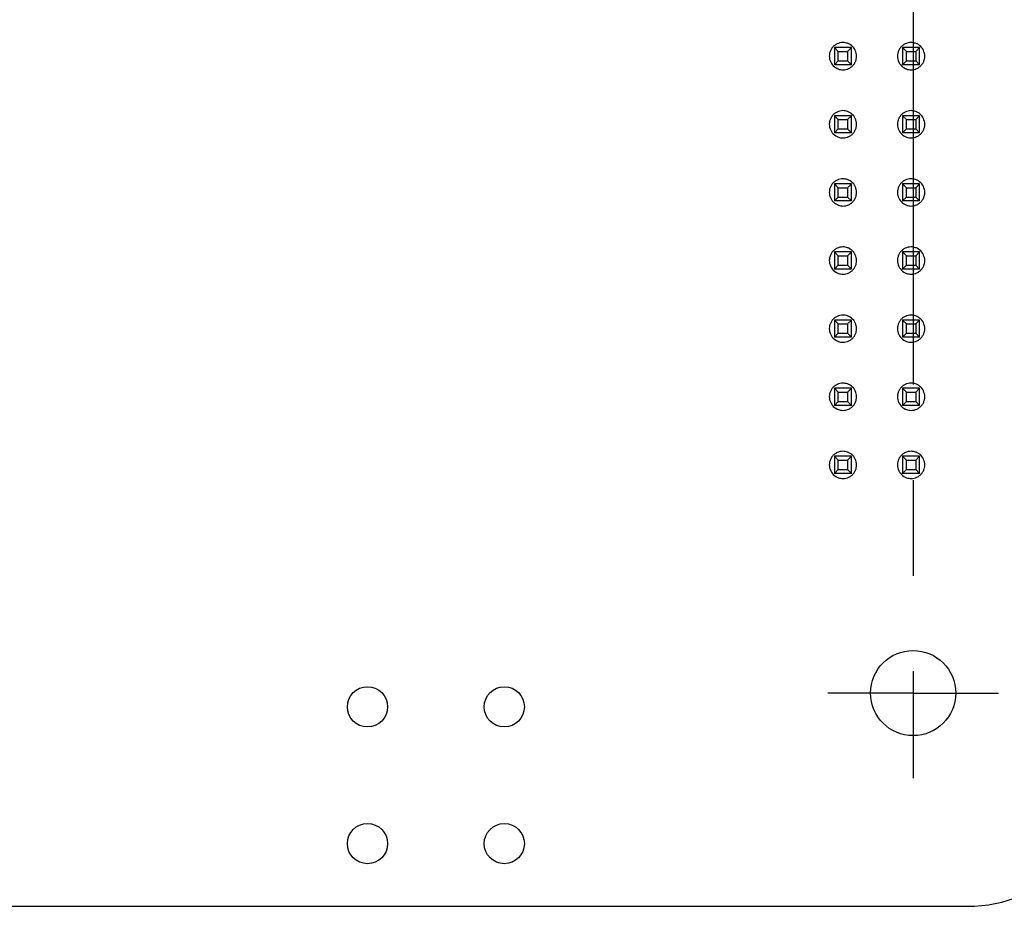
# Model space of a CAD drawing. Header units: inches. Extents: x 0 to 34, y 0 to 22.
# Tile 23 of 32: x 26 to 27.5, y 8.2 to 9.5. Entities that reach past the tile are written whole.
import ezdxf

# ---------------------------------------------------------------- set-up
doc = ezdxf.new("R2010")
doc.units = ezdxf.units.IN
doc.header["$LTSCALE"] = 1.87
doc.header["$MEASUREMENT"] = 0
doc.linetypes.add('CENTER', pattern=[0.6, 0.375, -0.075, 0.075, -0.075])
doc.layers.get('0').update_dxf_attribs({"linetype": 'CONTINUOUS'})
doc.layers.add('DEFAULT_1', color=7, linetype='CENTER')

msp = doc.modelspace()

# ---------------------------------------------------------------- linework, layer by layer
at = {"color": 6, "linetype": 'CONTINUOUS'}
for p, q in [((27.2673, 9.4536), (27.2422, 9.4536)), ((27.2422, 9.4536), (27.2479, 9.4479)), ((27.2422, 9.4536), (27.2422, 9.4284)), ((27.2616, 9.4479), (27.2673, 9.4536)), ((27.2673, 9.4284), (27.2673, 9.4536)), ((27.3673, 9.4536), (27.3422, 9.4536)), ((27.3422, 9.4536), (27.3479, 9.4479)), ((27.3422, 9.4536), (27.3422, 9.4284)), ((27.3616, 9.4479), (27.3673, 9.4536)), ((27.3673, 9.4284), (27.3673, 9.4536)), ((27.2479, 9.4479), (27.2616, 9.4479)), ((27.2479, 9.4341), (27.2479, 9.4479)), ((27.2616, 9.4479), (27.2616, 9.4341)), ((27.3479, 9.4479), (27.3616, 9.4479)), ((27.3479, 9.4341), (27.3479, 9.4479)), ((27.3616, 9.4479), (27.3616, 9.4341)), ((27.2422, 9.4284), (27.2479, 9.4341)), ((27.2673, 9.4284), (27.2422, 9.4284)), ((27.2479, 9.4341), (27.2616, 9.4341)), ((27.2616, 9.4341), (27.2673, 9.4284)), ((27.3422, 9.4284), (27.3479, 9.4341)), ((27.3673, 9.4284), (27.3422, 9.4284)), ((27.3479, 9.4341), (27.3616, 9.4341)), ((27.3616, 9.4341), (27.3673, 9.4284)), ((27.2673, 9.3536), (27.2422, 9.3536)), ((27.2422, 9.3536), (27.2479, 9.3479)), ((27.2422, 9.3536), (27.2422, 9.3284)), ((27.2616, 9.3479), (27.2673, 9.3536)), ((27.2673, 9.3284), (27.2673, 9.3536)), ((27.3673, 9.3536), (27.3422, 9.3536)), ((27.3422, 9.3536), (27.3479, 9.3479)), ((27.3422, 9.3536), (27.3422, 9.3284)), ((27.3616, 9.3479), (27.3673, 9.3536)), ((27.3673, 9.3284), (27.3673, 9.3536)), ((27.2479, 9.3479), (27.2616, 9.3479)), ((27.2479, 9.3341), (27.2479, 9.3479)), ((27.2616, 9.3479), (27.2616, 9.3341)), ((27.3479, 9.3479), (27.3616, 9.3479)), ((27.3479, 9.3341), (27.3479, 9.3479)), ((27.3616, 9.3479), (27.3616, 9.3341)), ((27.2422, 9.3284), (27.2479, 9.3341)), ((27.2673, 9.3284), (27.2422, 9.3284)), ((27.2479, 9.3341), (27.2616, 9.3341)), ((27.2616, 9.3341), (27.2673, 9.3284)), ((27.3422, 9.3284), (27.3479, 9.3341)), ((27.3673, 9.3284), (27.3422, 9.3284)), ((27.3479, 9.3341), (27.3616, 9.3341)), ((27.3616, 9.3341), (27.3673, 9.3284)), ((27.2673, 9.2536), (27.2422, 9.2536)), ((27.2422, 9.2536), (27.2479, 9.2479)), ((27.2422, 9.2536), (27.2422, 9.2284)), ((27.2616, 9.2479), (27.2673, 9.2536)), ((27.2673, 9.2284), (27.2673, 9.2536)), ((27.3673, 9.2536), (27.3422, 9.2536)), ((27.3422, 9.2536), (27.3479, 9.2479)), ((27.3422, 9.2536), (27.3422, 9.2284)), ((27.3616, 9.2479), (27.3673, 9.2536)), ((27.3673, 9.2284), (27.3673, 9.2536)), ((27.2422, 9.2284), (27.2479, 9.2341)), ((27.2479, 9.2479), (27.2616, 9.2479)), ((27.2479, 9.2341), (27.2479, 9.2479)), ((27.2479, 9.2341), (27.2616, 9.2341)), ((27.2616, 9.2479), (27.2616, 9.2341)), ((27.2616, 9.2341), (27.2673, 9.2284)), ((27.3422, 9.2284), (27.3479, 9.2341)), ((27.3479, 9.2479), (27.3616, 9.2479)), ((27.3479, 9.2341), (27.3479, 9.2479)), ((27.3479, 9.2341), (27.3616, 9.2341)), ((27.3616, 9.2479), (27.3616, 9.2341)), ((27.3616, 9.2341), (27.3673, 9.2284)), ((27.2673, 9.2284), (27.2422, 9.2284)), ((27.3673, 9.2284), (27.3422, 9.2284)), ((27.2673, 9.1536), (27.2422, 9.1536)), ((27.2422, 9.1536), (27.2479, 9.1479)), ((27.2422, 9.1536), (27.2422, 9.1284)), ((27.2479, 9.1479), (27.2616, 9.1479)), ((27.2479, 9.1341), (27.2479, 9.1479)), ((27.2616, 9.1479), (27.2673, 9.1536)), ((27.2616, 9.1479), (27.2616, 9.1341)), ((27.2673, 9.1284), (27.2673, 9.1536)), ((27.3673, 9.1536), (27.3422, 9.1536)), ((27.3422, 9.1536), (27.3479, 9.1479)), ((27.3422, 9.1536), (27.3422, 9.1284)), ((27.3479, 9.1479), (27.3616, 9.1479)), ((27.3479, 9.1341), (27.3479, 9.1479)), ((27.3616, 9.1479), (27.3673, 9.1536)), ((27.3616, 9.1479), (27.3616, 9.1341)), ((27.3673, 9.1284), (27.3673, 9.1536)), ((27.2422, 9.1284), (27.2479, 9.1341)), ((27.2479, 9.1341), (27.2616, 9.1341)), ((27.2616, 9.1341), (27.2673, 9.1284)), ((27.3422, 9.1284), (27.3479, 9.1341)), ((27.3479, 9.1341), (27.3616, 9.1341)), ((27.3616, 9.1341), (27.3673, 9.1284)), ((27.2673, 9.1284), (27.2422, 9.1284)), ((27.3673, 9.1284), (27.3422, 9.1284)), ((27.2673, 9.0536), (27.2422, 9.0536)), ((27.2422, 9.0536), (27.2479, 9.0479)), ((27.2422, 9.0536), (27.2422, 9.0284)), ((27.2479, 9.0479), (27.2616, 9.0479)), ((27.2479, 9.0341), (27.2479, 9.0479)), ((27.2616, 9.0479), (27.2673, 9.0536)), ((27.2616, 9.0479), (27.2616, 9.0341)), ((27.2673, 9.0284), (27.2673, 9.0536)), ((27.3673, 9.0536), (27.3422, 9.0536)), ((27.3422, 9.0536), (27.3479, 9.0479)), ((27.3422, 9.0536), (27.3422, 9.0284)), ((27.3479, 9.0479), (27.3616, 9.0479)), ((27.3479, 9.0341), (27.3479, 9.0479)), ((27.3616, 9.0479), (27.3673, 9.0536)), ((27.3616, 9.0479), (27.3616, 9.0341)), ((27.3673, 9.0284), (27.3673, 9.0536)), ((27.2422, 9.0284), (27.2479, 9.0341)), ((27.2479, 9.0341), (27.2616, 9.0341)), ((27.2616, 9.0341), (27.2673, 9.0284)), ((27.3422, 9.0284), (27.3479, 9.0341)), ((27.3479, 9.0341), (27.3616, 9.0341)), ((27.3616, 9.0341), (27.3673, 9.0284)), ((27.2673, 9.0284), (27.2422, 9.0284)), ((27.3673, 9.0284), (27.3422, 9.0284)), ((27.2673, 8.9536), (27.2422, 8.9536)), ((27.2422, 8.9536), (27.2479, 8.9479)), ((27.2422, 8.9536), (27.2422, 8.9284)), ((27.2479, 8.9479), (27.2616, 8.9479)), ((27.2479, 8.9341), (27.2479, 8.9479)), ((27.2616, 8.9479), (27.2673, 8.9536)), ((27.2616, 8.9479), (27.2616, 8.9341)), ((27.2673, 8.9284), (27.2673, 8.9536)), ((27.3673, 8.9536), (27.3422, 8.9536)), ((27.3422, 8.9536), (27.3479, 8.9479)), ((27.3422, 8.9536), (27.3422, 8.9284)), ((27.3479, 8.9479), (27.3616, 8.9479)), ((27.3479, 8.9341), (27.3479, 8.9479)), ((27.3616, 8.9479), (27.3673, 8.9536)), ((27.3616, 8.9479), (27.3616, 8.9341)), ((27.3673, 8.9284), (27.3673, 8.9536)), ((27.2422, 8.9284), (27.2479, 8.9341)), ((27.2479, 8.9341), (27.2616, 8.9341)), ((27.2616, 8.9341), (27.2673, 8.9284)), ((27.3422, 8.9284), (27.3479, 8.9341)), ((27.3479, 8.9341), (27.3616, 8.9341)), ((27.3616, 8.9341), (27.3673, 8.9284)), ((27.2673, 8.9284), (27.2422, 8.9284)), ((27.3673, 8.9284), (27.3422, 8.9284)), ((27.2673, 8.8536), (27.2422, 8.8536)), ((27.2422, 8.8536), (27.2479, 8.8479)), ((27.2422, 8.8536), (27.2422, 8.8284)), ((27.2479, 8.8479), (27.2616, 8.8479)), ((27.2479, 8.8341), (27.2479, 8.8479)), ((27.2616, 8.8479), (27.2673, 8.8536)), ((27.2616, 8.8479), (27.2616, 8.8341)), ((27.2673, 8.8284), (27.2673, 8.8536)), ((27.3673, 8.8536), (27.3422, 8.8536)), ((27.3422, 8.8536), (27.3479, 8.8479)), ((27.3422, 8.8536), (27.3422, 8.8284)), ((27.3479, 8.8479), (27.3616, 8.8479)), ((27.3479, 8.8341), (27.3479, 8.8479)), ((27.3616, 8.8479), (27.3673, 8.8536)), ((27.3616, 8.8479), (27.3616, 8.8341)), ((27.3673, 8.8284), (27.3673, 8.8536)), ((27.2422, 8.8284), (27.2479, 8.8341)), ((27.2479, 8.8341), (27.2616, 8.8341)), ((27.2616, 8.8341), (27.2673, 8.8284)), ((27.3422, 8.8284), (27.3479, 8.8341)), ((27.3479, 8.8341), (27.3616, 8.8341)), ((27.3616, 8.8341), (27.3673, 8.8284)), ((27.2673, 8.8284), (27.2422, 8.8284)), ((27.3673, 8.8284), (27.3422, 8.8284)), ((24.5818, 8.193), (27.4378, 8.193))]:
    msp.add_line(p, q, dxfattribs=at)
for centre, radius in [((27.3578, 8.506), 0.0625), ((26.557, 8.4858), 0.0295), ((26.7578, 8.4858), 0.0295), ((26.557, 8.285), 0.0295), ((26.7578, 8.285), 0.0295)]:
    msp.add_circle(centre, radius, dxfattribs=at)
at = {"color": 7, "linetype": 'CONTINUOUS'}
for centre, start, end in [((27.2549, 9.441), 166.9746, 192.5694), ((27.2548, 9.441), 346.9746, 12.5694), ((27.3549, 9.441), 166.9746, 192.5694), ((27.3548, 9.441), 346.9746, 12.5694), ((27.2549, 9.341), 166.9746, 192.5694), ((27.2548, 9.341), 346.9746, 12.5694), ((27.3549, 9.341), 166.9746, 192.5694), ((27.3548, 9.341), 346.9746, 12.5694), ((27.2549, 9.241), 166.9746, 192.5694), ((27.2548, 9.241), 346.9746, 12.5694), ((27.3549, 9.241), 166.9746, 192.5694), ((27.3548, 9.241), 346.9746, 12.5694), ((27.2549, 9.141), 166.9746, 192.5694), ((27.2548, 9.141), 346.9746, 12.5694), ((27.3549, 9.141), 166.9746, 192.5694), ((27.3548, 9.141), 346.9746, 12.5694), ((27.2549, 9.041), 166.9746, 192.5694), ((27.2548, 9.041), 346.9746, 12.5694), ((27.3549, 9.041), 166.9746, 192.5694), ((27.3548, 9.041), 346.9746, 12.5694), ((27.2549, 8.941), 166.9746, 192.5694), ((27.2548, 8.941), 346.9746, 12.5694), ((27.3549, 8.941), 166.9746, 192.5694), ((27.3548, 8.941), 346.9746, 12.5694), ((27.2549, 8.841), 166.9746, 192.5694), ((27.2548, 8.841), 346.9746, 12.5694), ((27.3549, 8.841), 166.9746, 192.5694), ((27.3548, 8.841), 346.9746, 12.5694)]:
    msp.add_arc(centre, 0.0201, start, end, dxfattribs=at)
at = {"color": 6, "linetype": 'CONTINUOUS'}
msp.add_arc((27.4378, 8.393), 0.2, 270, 360, dxfattribs=at)
at = {"color": 7, "linetype": 'CONTINUOUS'}
for points, knots in [([(27.2392, 9.4535), (27.2383, 9.4523), (27.2367, 9.4498), (27.2357, 9.4469), (27.2353, 9.4455)], [0, 0, 0, 0, 0.500181, 1, 1, 1, 1]), ([(27.2548, 9.461), (27.2519, 9.4609), (27.2473, 9.4599), (27.2423, 9.4568), (27.2401, 9.4546), (27.2392, 9.4535)], [0, 0, 0, 0, 0.498435, 0.749037, 1, 1, 1, 1]), ([(27.2636, 9.4589), (27.2629, 9.4593), (27.2601, 9.4604), (27.2571, 9.4609), (27.2548, 9.461)], [0, 0, 0, 0, 0.250778, 1, 1, 1, 1]), ([(27.2743, 9.4453), (27.2737, 9.4482), (27.2711, 9.4538), (27.2663, 9.4577), (27.2636, 9.4589)], [0, 0, 0, 0, 0.499977, 1, 1, 1, 1]), ([(27.3392, 9.4535), (27.3383, 9.4523), (27.3367, 9.4498), (27.3357, 9.4469), (27.3353, 9.4455)], [0, 0, 0, 0, 0.500181, 1, 1, 1, 1]), ([(27.3548, 9.461), (27.3519, 9.4609), (27.3473, 9.4599), (27.3423, 9.4568), (27.3401, 9.4546), (27.3392, 9.4535)], [0, 0, 0, 0, 0.498435, 0.749037, 1, 1, 1, 1]), ([(27.3636, 9.4589), (27.3629, 9.4593), (27.3601, 9.4604), (27.3571, 9.4609), (27.3548, 9.461)], [0, 0, 0, 0, 0.250778, 1, 1, 1, 1]), ([(27.3743, 9.4453), (27.3737, 9.4482), (27.3711, 9.4538), (27.3663, 9.4577), (27.3636, 9.4589)], [0, 0, 0, 0, 0.499977, 1, 1, 1, 1]), ([(27.2353, 9.4366), (27.236, 9.4337), (27.2386, 9.4282), (27.2434, 9.4243), (27.2461, 9.423)], [0, 0, 0, 0, 0.499977, 1, 1, 1, 1]), ([(27.2705, 9.4285), (27.2714, 9.4296), (27.273, 9.4322), (27.274, 9.435), (27.2743, 9.4364)], [0, 0, 0, 0, 0.500181, 1, 1, 1, 1]), ([(27.3353, 9.4366), (27.336, 9.4337), (27.3386, 9.4282), (27.3434, 9.4243), (27.3461, 9.423)], [0, 0, 0, 0, 0.499977, 1, 1, 1, 1]), ([(27.3705, 9.4285), (27.3714, 9.4296), (27.373, 9.4322), (27.374, 9.435), (27.3743, 9.4364)], [0, 0, 0, 0, 0.500181, 1, 1, 1, 1]), ([(27.2461, 9.423), (27.2467, 9.4227), (27.2495, 9.4215), (27.2526, 9.421), (27.2548, 9.421)], [0, 0, 0, 0, 0.250778, 1, 1, 1, 1]), ([(27.2548, 9.421), (27.2578, 9.421), (27.2623, 9.422), (27.2674, 9.4252), (27.2695, 9.4273), (27.2705, 9.4285)], [0, 0, 0, 0, 0.498435, 0.749037, 1, 1, 1, 1]), ([(27.3461, 9.423), (27.3467, 9.4227), (27.3495, 9.4215), (27.3526, 9.421), (27.3548, 9.421)], [0, 0, 0, 0, 0.250778, 1, 1, 1, 1]), ([(27.3548, 9.421), (27.3578, 9.421), (27.3623, 9.422), (27.3674, 9.4252), (27.3695, 9.4273), (27.3705, 9.4285)], [0, 0, 0, 0, 0.498435, 0.749037, 1, 1, 1, 1]), ([(27.2392, 9.3535), (27.2383, 9.3523), (27.2367, 9.3498), (27.2357, 9.3469), (27.2353, 9.3455)], [0, 0, 0, 0, 0.500181, 1, 1, 1, 1]), ([(27.2548, 9.361), (27.2519, 9.3609), (27.2473, 9.3599), (27.2423, 9.3568), (27.2401, 9.3546), (27.2392, 9.3535)], [0, 0, 0, 0, 0.498435, 0.749037, 1, 1, 1, 1]), ([(27.2636, 9.3589), (27.2629, 9.3593), (27.2601, 9.3604), (27.2571, 9.3609), (27.2548, 9.361)], [0, 0, 0, 0, 0.250778, 1, 1, 1, 1]), ([(27.2743, 9.3453), (27.2737, 9.3482), (27.2711, 9.3538), (27.2663, 9.3577), (27.2636, 9.3589)], [0, 0, 0, 0, 0.499977, 1, 1, 1, 1]), ([(27.3392, 9.3535), (27.3383, 9.3523), (27.3367, 9.3498), (27.3357, 9.3469), (27.3353, 9.3455)], [0, 0, 0, 0, 0.500181, 1, 1, 1, 1]), ([(27.3548, 9.361), (27.3519, 9.3609), (27.3473, 9.3599), (27.3423, 9.3568), (27.3401, 9.3546), (27.3392, 9.3535)], [0, 0, 0, 0, 0.498435, 0.749037, 1, 1, 1, 1]), ([(27.3636, 9.3589), (27.3629, 9.3593), (27.3601, 9.3604), (27.3571, 9.3609), (27.3548, 9.361)], [0, 0, 0, 0, 0.250778, 1, 1, 1, 1]), ([(27.3743, 9.3453), (27.3737, 9.3482), (27.3711, 9.3538), (27.3663, 9.3577), (27.3636, 9.3589)], [0, 0, 0, 0, 0.499977, 1, 1, 1, 1]), ([(27.2353, 9.3366), (27.236, 9.3337), (27.2386, 9.3282), (27.2434, 9.3243), (27.2461, 9.323)], [0, 0, 0, 0, 0.499977, 1, 1, 1, 1]), ([(27.2705, 9.3285), (27.2714, 9.3296), (27.273, 9.3322), (27.274, 9.335), (27.2743, 9.3364)], [0, 0, 0, 0, 0.500181, 1, 1, 1, 1]), ([(27.3353, 9.3366), (27.336, 9.3337), (27.3386, 9.3282), (27.3434, 9.3243), (27.3461, 9.323)], [0, 0, 0, 0, 0.499977, 1, 1, 1, 1]), ([(27.3705, 9.3285), (27.3714, 9.3296), (27.373, 9.3322), (27.374, 9.335), (27.3743, 9.3364)], [0, 0, 0, 0, 0.500181, 1, 1, 1, 1]), ([(27.2461, 9.323), (27.2467, 9.3227), (27.2495, 9.3215), (27.2526, 9.321), (27.2548, 9.321)], [0, 0, 0, 0, 0.250778, 1, 1, 1, 1]), ([(27.2548, 9.321), (27.2578, 9.321), (27.2623, 9.322), (27.2674, 9.3252), (27.2695, 9.3273), (27.2705, 9.3285)], [0, 0, 0, 0, 0.498435, 0.749037, 1, 1, 1, 1]), ([(27.3461, 9.323), (27.3467, 9.3227), (27.3495, 9.3215), (27.3526, 9.321), (27.3548, 9.321)], [0, 0, 0, 0, 0.250778, 1, 1, 1, 1]), ([(27.3548, 9.321), (27.3578, 9.321), (27.3623, 9.322), (27.3674, 9.3252), (27.3695, 9.3273), (27.3705, 9.3285)], [0, 0, 0, 0, 0.498435, 0.749037, 1, 1, 1, 1]), ([(27.2392, 9.2535), (27.2383, 9.2523), (27.2367, 9.2498), (27.2357, 9.2469), (27.2353, 9.2455)], [0, 0, 0, 0, 0.500181, 1, 1, 1, 1]), ([(27.2548, 9.261), (27.2519, 9.2609), (27.2473, 9.2599), (27.2423, 9.2568), (27.2401, 9.2546), (27.2392, 9.2535)], [0, 0, 0, 0, 0.498435, 0.749037, 1, 1, 1, 1]), ([(27.2636, 9.2589), (27.2629, 9.2593), (27.2601, 9.2604), (27.2571, 9.2609), (27.2548, 9.261)], [0, 0, 0, 0, 0.250778, 1, 1, 1, 1]), ([(27.2743, 9.2453), (27.2737, 9.2482), (27.2711, 9.2538), (27.2663, 9.2577), (27.2636, 9.2589)], [0, 0, 0, 0, 0.499977, 1, 1, 1, 1]), ([(27.3392, 9.2535), (27.3383, 9.2523), (27.3367, 9.2498), (27.3357, 9.2469), (27.3353, 9.2455)], [0, 0, 0, 0, 0.500181, 1, 1, 1, 1]), ([(27.3548, 9.261), (27.3519, 9.2609), (27.3473, 9.2599), (27.3423, 9.2568), (27.3401, 9.2546), (27.3392, 9.2535)], [0, 0, 0, 0, 0.498435, 0.749037, 1, 1, 1, 1]), ([(27.3636, 9.2589), (27.3629, 9.2593), (27.3601, 9.2604), (27.3571, 9.2609), (27.3548, 9.261)], [0, 0, 0, 0, 0.250778, 1, 1, 1, 1]), ([(27.3743, 9.2453), (27.3737, 9.2482), (27.3711, 9.2538), (27.3663, 9.2577), (27.3636, 9.2589)], [0, 0, 0, 0, 0.499977, 1, 1, 1, 1]), ([(27.2353, 9.2366), (27.236, 9.2337), (27.2386, 9.2282), (27.2434, 9.2243), (27.2461, 9.223)], [0, 0, 0, 0, 0.499977, 1, 1, 1, 1]), ([(27.2705, 9.2285), (27.2714, 9.2296), (27.273, 9.2322), (27.274, 9.235), (27.2743, 9.2364)], [0, 0, 0, 0, 0.500181, 1, 1, 1, 1]), ([(27.3353, 9.2366), (27.336, 9.2337), (27.3386, 9.2282), (27.3434, 9.2243), (27.3461, 9.223)], [0, 0, 0, 0, 0.499977, 1, 1, 1, 1]), ([(27.3705, 9.2285), (27.3714, 9.2296), (27.373, 9.2322), (27.374, 9.235), (27.3743, 9.2364)], [0, 0, 0, 0, 0.500181, 1, 1, 1, 1]), ([(27.2461, 9.223), (27.2467, 9.2227), (27.2495, 9.2215), (27.2526, 9.221), (27.2548, 9.221)], [0, 0, 0, 0, 0.250778, 1, 1, 1, 1]), ([(27.2548, 9.221), (27.2578, 9.221), (27.2623, 9.222), (27.2674, 9.2252), (27.2695, 9.2273), (27.2705, 9.2285)], [0, 0, 0, 0, 0.498435, 0.749037, 1, 1, 1, 1]), ([(27.3461, 9.223), (27.3467, 9.2227), (27.3495, 9.2215), (27.3526, 9.221), (27.3548, 9.221)], [0, 0, 0, 0, 0.250778, 1, 1, 1, 1]), ([(27.3548, 9.221), (27.3578, 9.221), (27.3623, 9.222), (27.3674, 9.2252), (27.3695, 9.2273), (27.3705, 9.2285)], [0, 0, 0, 0, 0.498435, 0.749037, 1, 1, 1, 1]), ([(27.2392, 9.1535), (27.2383, 9.1523), (27.2367, 9.1498), (27.2357, 9.1469), (27.2353, 9.1455)], [0, 0, 0, 0, 0.500181, 1, 1, 1, 1]), ([(27.2548, 9.161), (27.2519, 9.1609), (27.2473, 9.1599), (27.2423, 9.1568), (27.2401, 9.1546), (27.2392, 9.1535)], [0, 0, 0, 0, 0.498435, 0.749037, 1, 1, 1, 1]), ([(27.2636, 9.1589), (27.2629, 9.1593), (27.2601, 9.1604), (27.2571, 9.1609), (27.2548, 9.161)], [0, 0, 0, 0, 0.250778, 1, 1, 1, 1]), ([(27.2743, 9.1453), (27.2737, 9.1482), (27.2711, 9.1538), (27.2663, 9.1577), (27.2636, 9.1589)], [0, 0, 0, 0, 0.499977, 1, 1, 1, 1]), ([(27.3392, 9.1535), (27.3383, 9.1523), (27.3367, 9.1498), (27.3357, 9.1469), (27.3353, 9.1455)], [0, 0, 0, 0, 0.500181, 1, 1, 1, 1]), ([(27.3548, 9.161), (27.3519, 9.1609), (27.3473, 9.1599), (27.3423, 9.1568), (27.3401, 9.1546), (27.3392, 9.1535)], [0, 0, 0, 0, 0.498435, 0.749037, 1, 1, 1, 1]), ([(27.3636, 9.1589), (27.3629, 9.1593), (27.3601, 9.1604), (27.3571, 9.1609), (27.3548, 9.161)], [0, 0, 0, 0, 0.250778, 1, 1, 1, 1]), ([(27.3743, 9.1453), (27.3737, 9.1482), (27.3711, 9.1538), (27.3663, 9.1577), (27.3636, 9.1589)], [0, 0, 0, 0, 0.499977, 1, 1, 1, 1]), ([(27.2353, 9.1366), (27.236, 9.1337), (27.2386, 9.1282), (27.2434, 9.1243), (27.2461, 9.123)], [0, 0, 0, 0, 0.499977, 1, 1, 1, 1]), ([(27.2705, 9.1285), (27.2714, 9.1296), (27.273, 9.1322), (27.274, 9.135), (27.2743, 9.1364)], [0, 0, 0, 0, 0.500181, 1, 1, 1, 1]), ([(27.3353, 9.1366), (27.336, 9.1337), (27.3386, 9.1282), (27.3434, 9.1243), (27.3461, 9.123)], [0, 0, 0, 0, 0.499977, 1, 1, 1, 1]), ([(27.3705, 9.1285), (27.3714, 9.1296), (27.373, 9.1322), (27.374, 9.135), (27.3743, 9.1364)], [0, 0, 0, 0, 0.500181, 1, 1, 1, 1]), ([(27.2461, 9.123), (27.2467, 9.1227), (27.2495, 9.1215), (27.2526, 9.121), (27.2548, 9.121)], [0, 0, 0, 0, 0.250778, 1, 1, 1, 1]), ([(27.2548, 9.121), (27.2578, 9.121), (27.2623, 9.122), (27.2674, 9.1252), (27.2695, 9.1273), (27.2705, 9.1285)], [0, 0, 0, 0, 0.498435, 0.749037, 1, 1, 1, 1]), ([(27.3461, 9.123), (27.3467, 9.1227), (27.3495, 9.1215), (27.3526, 9.121), (27.3548, 9.121)], [0, 0, 0, 0, 0.250778, 1, 1, 1, 1]), ([(27.3548, 9.121), (27.3578, 9.121), (27.3623, 9.122), (27.3674, 9.1252), (27.3695, 9.1273), (27.3705, 9.1285)], [0, 0, 0, 0, 0.498435, 0.749037, 1, 1, 1, 1]), ([(27.2548, 9.061), (27.2519, 9.0609), (27.2473, 9.0599), (27.2423, 9.0568), (27.2401, 9.0546), (27.2392, 9.0535)], [0, 0, 0, 0, 0.498435, 0.749037, 1, 1, 1, 1]), ([(27.2636, 9.0589), (27.2629, 9.0593), (27.2601, 9.0604), (27.2571, 9.0609), (27.2548, 9.061)], [0, 0, 0, 0, 0.250778, 1, 1, 1, 1]), ([(27.3548, 9.061), (27.3519, 9.0609), (27.3473, 9.0599), (27.3423, 9.0568), (27.3401, 9.0546), (27.3392, 9.0535)], [0, 0, 0, 0, 0.498435, 0.749037, 1, 1, 1, 1]), ([(27.3636, 9.0589), (27.3629, 9.0593), (27.3601, 9.0604), (27.3571, 9.0609), (27.3548, 9.061)], [0, 0, 0, 0, 0.250778, 1, 1, 1, 1]), ([(27.2392, 9.0535), (27.2383, 9.0523), (27.2367, 9.0498), (27.2357, 9.0469), (27.2353, 9.0455)], [0, 0, 0, 0, 0.500181, 1, 1, 1, 1]), ([(27.2743, 9.0453), (27.2737, 9.0482), (27.2711, 9.0538), (27.2663, 9.0577), (27.2636, 9.0589)], [0, 0, 0, 0, 0.499977, 1, 1, 1, 1]), ([(27.3392, 9.0535), (27.3383, 9.0523), (27.3367, 9.0498), (27.3357, 9.0469), (27.3353, 9.0455)], [0, 0, 0, 0, 0.500181, 1, 1, 1, 1]), ([(27.3743, 9.0453), (27.3737, 9.0482), (27.3711, 9.0538), (27.3663, 9.0577), (27.3636, 9.0589)], [0, 0, 0, 0, 0.499977, 1, 1, 1, 1]), ([(27.2353, 9.0366), (27.236, 9.0337), (27.2386, 9.0282), (27.2434, 9.0243), (27.2461, 9.023)], [0, 0, 0, 0, 0.499977, 1, 1, 1, 1]), ([(27.2705, 9.0285), (27.2714, 9.0296), (27.273, 9.0322), (27.274, 9.035), (27.2743, 9.0364)], [0, 0, 0, 0, 0.500181, 1, 1, 1, 1]), ([(27.3353, 9.0366), (27.336, 9.0337), (27.3386, 9.0282), (27.3434, 9.0243), (27.3461, 9.023)], [0, 0, 0, 0, 0.499977, 1, 1, 1, 1]), ([(27.3705, 9.0285), (27.3714, 9.0296), (27.373, 9.0322), (27.374, 9.035), (27.3743, 9.0364)], [0, 0, 0, 0, 0.500181, 1, 1, 1, 1]), ([(27.2461, 9.023), (27.2467, 9.0227), (27.2495, 9.0215), (27.2526, 9.021), (27.2548, 9.021)], [0, 0, 0, 0, 0.250778, 1, 1, 1, 1]), ([(27.2548, 9.021), (27.2578, 9.021), (27.2623, 9.022), (27.2674, 9.0252), (27.2695, 9.0273), (27.2705, 9.0285)], [0, 0, 0, 0, 0.498435, 0.749037, 1, 1, 1, 1]), ([(27.3461, 9.023), (27.3467, 9.0227), (27.3495, 9.0215), (27.3526, 9.021), (27.3548, 9.021)], [0, 0, 0, 0, 0.250778, 1, 1, 1, 1]), ([(27.3548, 9.021), (27.3578, 9.021), (27.3623, 9.022), (27.3674, 9.0252), (27.3695, 9.0273), (27.3705, 9.0285)], [0, 0, 0, 0, 0.498435, 0.749037, 1, 1, 1, 1]), ([(27.2548, 8.961), (27.2519, 8.9609), (27.2473, 8.9599), (27.2423, 8.9568), (27.2401, 8.9546), (27.2392, 8.9535)], [0, 0, 0, 0, 0.498435, 0.749037, 1, 1, 1, 1]), ([(27.2636, 8.9589), (27.2629, 8.9593), (27.2601, 8.9604), (27.2571, 8.9609), (27.2548, 8.961)], [0, 0, 0, 0, 0.250778, 1, 1, 1, 1]), ([(27.3548, 8.961), (27.3519, 8.9609), (27.3473, 8.9599), (27.3423, 8.9568), (27.3401, 8.9546), (27.3392, 8.9535)], [0, 0, 0, 0, 0.498435, 0.749037, 1, 1, 1, 1]), ([(27.3636, 8.9589), (27.3629, 8.9593), (27.3601, 8.9604), (27.3571, 8.9609), (27.3548, 8.961)], [0, 0, 0, 0, 0.250778, 1, 1, 1, 1]), ([(27.2392, 8.9535), (27.2383, 8.9523), (27.2367, 8.9498), (27.2357, 8.9469), (27.2353, 8.9455)], [0, 0, 0, 0, 0.500181, 1, 1, 1, 1]), ([(27.2743, 8.9453), (27.2737, 8.9482), (27.2711, 8.9538), (27.2663, 8.9577), (27.2636, 8.9589)], [0, 0, 0, 0, 0.499977, 1, 1, 1, 1]), ([(27.3392, 8.9535), (27.3383, 8.9523), (27.3367, 8.9498), (27.3357, 8.9469), (27.3353, 8.9455)], [0, 0, 0, 0, 0.500181, 1, 1, 1, 1]), ([(27.3743, 8.9453), (27.3737, 8.9482), (27.3711, 8.9538), (27.3663, 8.9577), (27.3636, 8.9589)], [0, 0, 0, 0, 0.499977, 1, 1, 1, 1]), ([(27.2353, 8.9366), (27.236, 8.9337), (27.2386, 8.9282), (27.2434, 8.9243), (27.2461, 8.923)], [0, 0, 0, 0, 0.499977, 1, 1, 1, 1]), ([(27.2705, 8.9285), (27.2714, 8.9296), (27.273, 8.9322), (27.274, 8.935), (27.2743, 8.9364)], [0, 0, 0, 0, 0.500181, 1, 1, 1, 1]), ([(27.3353, 8.9366), (27.336, 8.9337), (27.3386, 8.9282), (27.3434, 8.9243), (27.3461, 8.923)], [0, 0, 0, 0, 0.499977, 1, 1, 1, 1]), ([(27.3705, 8.9285), (27.3714, 8.9296), (27.373, 8.9322), (27.374, 8.935), (27.3743, 8.9364)], [0, 0, 0, 0, 0.500181, 1, 1, 1, 1]), ([(27.2461, 8.923), (27.2467, 8.9227), (27.2495, 8.9215), (27.2526, 8.921), (27.2548, 8.921)], [0, 0, 0, 0, 0.250778, 1, 1, 1, 1]), ([(27.2548, 8.921), (27.2578, 8.921), (27.2623, 8.922), (27.2674, 8.9252), (27.2695, 8.9273), (27.2705, 8.9285)], [0, 0, 0, 0, 0.498435, 0.749037, 1, 1, 1, 1]), ([(27.3461, 8.923), (27.3467, 8.9227), (27.3495, 8.9215), (27.3526, 8.921), (27.3548, 8.921)], [0, 0, 0, 0, 0.250778, 1, 1, 1, 1]), ([(27.3548, 8.921), (27.3578, 8.921), (27.3623, 8.922), (27.3674, 8.9252), (27.3695, 8.9273), (27.3705, 8.9285)], [0, 0, 0, 0, 0.498435, 0.749037, 1, 1, 1, 1]), ([(27.2548, 8.861), (27.2519, 8.8609), (27.2473, 8.8599), (27.2423, 8.8568), (27.2401, 8.8546), (27.2392, 8.8535)], [0, 0, 0, 0, 0.498435, 0.749037, 1, 1, 1, 1]), ([(27.2636, 8.8589), (27.2629, 8.8593), (27.2601, 8.8604), (27.2571, 8.8609), (27.2548, 8.861)], [0, 0, 0, 0, 0.250778, 1, 1, 1, 1]), ([(27.2743, 8.8453), (27.2737, 8.8482), (27.2711, 8.8538), (27.2663, 8.8577), (27.2636, 8.8589)], [0, 0, 0, 0, 0.499977, 1, 1, 1, 1]), ([(27.3548, 8.861), (27.3519, 8.8609), (27.3473, 8.8599), (27.3423, 8.8568), (27.3401, 8.8546), (27.3392, 8.8535)], [0, 0, 0, 0, 0.498435, 0.749037, 1, 1, 1, 1]), ([(27.3636, 8.8589), (27.3629, 8.8593), (27.3601, 8.8604), (27.3571, 8.8609), (27.3548, 8.861)], [0, 0, 0, 0, 0.250778, 1, 1, 1, 1]), ([(27.3743, 8.8453), (27.3737, 8.8482), (27.3711, 8.8538), (27.3663, 8.8577), (27.3636, 8.8589)], [0, 0, 0, 0, 0.499977, 1, 1, 1, 1]), ([(27.2392, 8.8535), (27.2383, 8.8523), (27.2367, 8.8498), (27.2357, 8.8469), (27.2353, 8.8455)], [0, 0, 0, 0, 0.500181, 1, 1, 1, 1]), ([(27.3392, 8.8535), (27.3383, 8.8523), (27.3367, 8.8498), (27.3357, 8.8469), (27.3353, 8.8455)], [0, 0, 0, 0, 0.500181, 1, 1, 1, 1]), ([(27.2353, 8.8366), (27.236, 8.8337), (27.2386, 8.8282), (27.2434, 8.8243), (27.2461, 8.823)], [0, 0, 0, 0, 0.499977, 1, 1, 1, 1]), ([(27.2705, 8.8285), (27.2714, 8.8296), (27.273, 8.8322), (27.274, 8.835), (27.2743, 8.8364)], [0, 0, 0, 0, 0.500181, 1, 1, 1, 1]), ([(27.3353, 8.8366), (27.336, 8.8337), (27.3386, 8.8282), (27.3434, 8.8243), (27.3461, 8.823)], [0, 0, 0, 0, 0.499977, 1, 1, 1, 1]), ([(27.3705, 8.8285), (27.3714, 8.8296), (27.373, 8.8322), (27.374, 8.835), (27.3743, 8.8364)], [0, 0, 0, 0, 0.500181, 1, 1, 1, 1]), ([(27.2461, 8.823), (27.2467, 8.8227), (27.2495, 8.8215), (27.2526, 8.821), (27.2548, 8.821)], [0, 0, 0, 0, 0.250778, 1, 1, 1, 1]), ([(27.2548, 8.821), (27.2578, 8.821), (27.2623, 8.822), (27.2674, 8.8252), (27.2695, 8.8273), (27.2705, 8.8285)], [0, 0, 0, 0, 0.498435, 0.749037, 1, 1, 1, 1]), ([(27.3461, 8.823), (27.3467, 8.8227), (27.3495, 8.8215), (27.3526, 8.821), (27.3548, 8.821)], [0, 0, 0, 0, 0.250778, 1, 1, 1, 1]), ([(27.3548, 8.821), (27.3578, 8.821), (27.3623, 8.822), (27.3674, 8.8252), (27.3695, 8.8273), (27.3705, 8.8285)], [0, 0, 0, 0, 0.498435, 0.749037, 1, 1, 1, 1])]:
    msp.add_open_spline(points, degree=3, knots=knots, dxfattribs=at)
at = {"layer": 'DEFAULT_1', "color": 7, "linetype": 'CENTER'}
for p, q in [((27.3578, 13.026), (27.3578, 8.3816)), ((27.3578, 8.506), (27.2327, 8.506)), ((27.3578, 8.506), (27.4829, 8.506)), ((27.3578, 8.3816), (27.3578, 8.3809))]:
    msp.add_line(p, q, dxfattribs=at)

doc.saveas('drawing.dxf')
